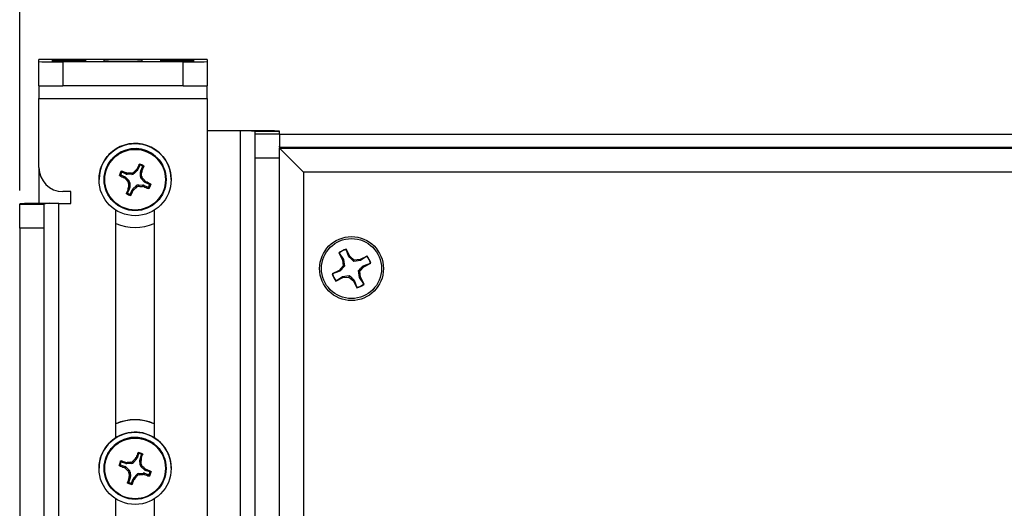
# Model space of a CAD drawing. Header units: inches. Extents: x 0.3 to 33.8, y 0.2 to 21.7.
# Tile 90 of 209: x 18.5 to 19.5, y 5.7 to 6.2. Entities that reach past the tile are written whole.
import ezdxf

# ---------------------------------------------------------------- set-up
doc = ezdxf.new("R2010")
doc.units = ezdxf.units.IN
doc.header["$MEASUREMENT"] = 0
doc.layers.add('BORDERS', color=7, linetype='Continuous')
doc.styles.add('SLDTEXTSTYLE0', font='TXT', dxfattribs={"width": 0.75})
doc.dimstyles.new('SLDDIMSTYLE0', dxfattribs={"dimtxt": 0.137795, "dimasz": 0.14, "dimexe": 0, "dimexo": 0.0625, "dimgap": 0.034449, "dimtad": 1, "dimdec": 3, "dimlfac": 5, "dimrnd": 1e-09, "dimzin": 12, "dimdsep": 46, "dimtxsty": 'SLDTEXTSTYLE0', "dimblk1": 'CLOSED', "dimblk2": 'CLOSED', "dimsah": 1, "dimcen": 0.09, "dimadec": 0, "dimazin": 3, "dimtfac": 1, "dimtdec": 3, "dimtofl": 0, "dimtmove": 0, "dimatfit": 3, "dimldrblk": 'CLOSED', "dimfxl": 0, "dimfrac": 2, "dimtolj": 1, "dimtzin": 12, "dimarcsym": 0})

# ---------------------------------------------------------------- blocks, each defined once
blk = doc.blocks.new('_Closed')
at = {"color": 0, "linetype": 'ByBlock', "lineweight": -2}
for p, q in [((-1, 0.166667), (0, 0)), ((-1, 0.166667), (-1, -0.166667)), ((0, 0), (-1, -0.166667)), ((0, 0), (-1, 0))]:
    blk.add_line(p, q, dxfattribs=at)
blk = doc.blocks.new('_D_11')
at = {"layer": 'BORDERS'}
for p, q in [((24.1962, 8.0258), (24.1542, 8.0258)), ((24.1542, 8.0258), (24.1542, 7.8071)), ((24.6035, 8.0258), (24.6454, 8.0258)), ((24.6454, 8.0258), (24.6454, 7.8071)), ((24.1542, 7.8071), (24.1962, 7.8071)), ((24.6454, 7.8071), (24.6035, 7.8071)), ((18.4635, 6.045), (18.4635, 7.6403)), ((27.315, 6.0379), (27.315, 7.6403)), ((18.4635, 7.6009), (27.315, 7.6009))]:
    blk.add_line(p, q, dxfattribs=at)
at = {"layer": 'BORDERS', "xscale": 0.14, "yscale": 0.14, "rotation": 180.0000000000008}
blk.add_blockref('_Closed', (18.4635, 7.6009, 0.2314), dxfattribs=at)
at = {"layer": 'BORDERS', "xscale": 0.14, "yscale": 0.14}
blk.add_blockref('_Closed', (27.315, 7.6009, 0.2314), dxfattribs=at)
at = {"layer": 'BORDERS', "char_height": 0.1378, "attachment_point": 1, "style": 'SLDTEXTSTYLE0'}
for s, insert in [('1124', (24.1962, 7.9847)), ('44.257', (24.1198, 7.7785))]:
    blk.add_mtext(s, dxfattribs=dict(at, insert=insert))

msp = doc.modelspace()

# ---------------------------------------------------------------- linework, layer by layer
at = {"color": 7, "linetype": 'Continuous', "lineweight": 25}
for p, q in [((18.48353, 6.17877), (18.48353, 6.18114)), ((18.65853, 6.18114), (18.48353, 6.18114)), ((18.48353, 6.15377), (18.48353, 6.17877)), ((18.63353, 6.17854), (18.50853, 6.17854)), ((18.50853, 6.17854), (18.50853, 6.15355)), ((18.55103, 6.18037), (18.55103, 6.179)), ((18.59103, 6.179), (18.59103, 6.18037)), ((18.63353, 6.15355), (18.63353, 6.17854)), ((18.65853, 6.18114), (18.65853, 6.17877)), ((18.65853, 6.17877), (18.65853, 6.15377)), ((18.48353, 6.15377), (18.48353, 6.14054)), ((18.63353, 6.15355), (18.50853, 6.15355)), ((18.65853, 6.14054), (18.65853, 6.15377)), ((18.48353, 6.14054), (18.65853, 6.14054)), ((18.48353, 6.06879), (18.48353, 6.14054)), ((18.65853, 6.14054), (18.65853, 4.40636)), ((18.69278, 6.10698), (18.65853, 6.10698)), ((18.69278, 6.10675), (18.65853, 6.10675)), ((18.69278, 6.10675), (18.69278, 6.10698)), ((18.69278, 6.10675), (18.69278, 5.70665)), ((18.70853, 6.1066), (18.73353, 6.1066)), ((18.70853, 6.10378), (18.70853, 6.1066)), ((18.70853, 6.10378), (18.73353, 6.10378)), ((18.70853, 6.07855), (18.70853, 6.10378)), ((18.73353, 6.10378), (18.73353, 6.1066)), ((18.73353, 6.10378), (18.73353, 6.09108)), ((21.46453, 6.10305), (18.73353, 6.10305)), ((18.73353, 6.09108), (18.73353, 6.09002)), ((18.73353, 6.09002), (18.73353, 6.09108)), ((18.73353, 6.09002), (22.55853, 6.09002)), ((18.73356, 6.08998), (18.73353, 6.09002)), ((18.73356, 6.08998), (18.73353, 6.09002)), ((18.73353, 6.08998), (18.73353, 6.09002)), ((18.73353, 6.08998), (18.73353, 6.08901)), ((18.73353, 6.08998), (22.55853, 6.08998)), ((18.73353, 6.08901), (22.55853, 6.08901)), ((18.75853, 6.06378), (18.73353, 6.08901)), ((18.73353, 3.9891), (18.73353, 6.08901)), ((18.5884, 6.07095), (18.58651, 6.06671)), ((18.73353, 6.07855), (18.70853, 6.07855)), ((18.70853, 4.27862), (18.70853, 6.07855)), ((18.48353, 6.06879), (18.48353, 6.03147)), ((18.56871, 6.06101), (18.57294, 6.05911)), ((18.57425, 6.06203), (18.57001, 6.06392)), ((18.57425, 6.06203), (18.57452, 6.0631)), ((18.57452, 6.0631), (18.57571, 6.06286)), ((18.57571, 6.06286), (18.57543, 6.06176)), ((18.58015, 6.06163), (18.57543, 6.06176)), ((18.58015, 6.06163), (18.57966, 6.06281)), ((18.58188, 6.06366), (18.58238, 6.06248)), ((18.58581, 6.06572), (18.58238, 6.06248)), ((18.58479, 6.06633), (18.58552, 6.06731)), ((18.58581, 6.06572), (18.58479, 6.06633)), ((18.58552, 6.06731), (18.58651, 6.06671)), ((18.58902, 6.05951), (18.58915, 6.06423)), ((18.59036, 6.06385), (18.58915, 6.06423)), ((18.58942, 6.06541), (18.59132, 6.06965)), ((18.58942, 6.06541), (18.5906, 6.06504)), ((18.5906, 6.06504), (18.59036, 6.06385)), ((22.53353, 6.06378), (18.75853, 6.06378)), ((18.75853, 6.06378), (18.75853, 4.01387)), ((18.54603, 6.05629), (18.54603, 6.05622)), ((18.55133, 6.0562), (18.55133, 6.05617)), ((18.57225, 6.05802), (18.57294, 6.05911)), ((18.57322, 6.05729), (18.57225, 6.05802)), ((18.57394, 6.05841), (18.57322, 6.05729)), ((18.57394, 6.05841), (18.57718, 6.05498)), ((18.57589, 6.05438), (18.57718, 6.05498)), ((18.57803, 6.05276), (18.57674, 6.05215)), ((18.57803, 6.05276), (18.5779, 6.04804)), ((18.5869, 6.05064), (18.5874, 6.04923)), ((18.5869, 6.05064), (18.59162, 6.05051)), ((18.58902, 6.05951), (18.59032, 6.05989)), ((18.59117, 6.05767), (18.58987, 6.05728)), ((18.59312, 6.05385), (18.58987, 6.05728)), ((18.59135, 6.04919), (18.59162, 6.05051)), ((18.59312, 6.05385), (18.59384, 6.05476)), ((18.59384, 6.05476), (18.59481, 6.05403)), ((18.59481, 6.05403), (18.59411, 6.05315)), ((18.59835, 6.05126), (18.59411, 6.05315)), ((18.61573, 6.05617), (18.61573, 6.0562)), ((18.62103, 6.05622), (18.62103, 6.05629)), ((18.51677, 6.04379), (18.50853, 6.04379)), ((18.51677, 6.03129), (18.51677, 6.04379)), ((18.57763, 6.04685), (18.57574, 6.04261)), ((18.57645, 6.04702), (18.57669, 6.04821)), ((18.57763, 6.04685), (18.57645, 6.04702)), ((18.57669, 6.04821), (18.5779, 6.04804)), ((18.57865, 6.04131), (18.58055, 6.04555)), ((18.58153, 6.04475), (18.58055, 6.04555)), ((18.58125, 6.04654), (18.58468, 6.04979)), ((18.58125, 6.04654), (18.58226, 6.04572)), ((18.58226, 6.04572), (18.58153, 6.04475)), ((18.58517, 6.04838), (18.58468, 6.04979)), ((18.59254, 6.04896), (18.59135, 6.04919)), ((18.59281, 6.05024), (18.59254, 6.04896)), ((18.59281, 6.05024), (18.59704, 6.04834)), ((18.48853, 6.03115), (18.46353, 6.03115)), ((18.46353, 6.03115), (18.46353, 6.03084)), ((18.46353, 6.03084), (18.48853, 6.03084)), ((18.46353, 6.00561), (18.46353, 6.03084)), ((18.48853, 6.03115), (18.48853, 6.03084)), ((18.48853, 6.03084), (18.48853, 6.00561)), ((18.50427, 6.03129), (18.50427, 6.03152)), ((18.50427, 6.03152), (18.51677, 6.03152)), ((18.50427, 4.38136), (18.50427, 6.03129)), ((18.50427, 6.03129), (18.51677, 6.03129)), ((18.56363, 5.78809), (18.56363, 6.02444)), ((18.60343, 6.02444), (18.60343, 5.78809)), ((18.48853, 6.00561), (18.46353, 6.00561)), ((18.46353, 6.00561), (18.46353, 4.40568)), ((18.48853, 6.00561), (18.48853, 4.40568)), ((18.79552, 5.98004), (18.79922, 5.97282)), ((18.79579, 5.97987), (18.79552, 5.98004)), ((18.79579, 5.97987), (18.80016, 5.97319)), ((18.80291, 5.98353), (18.80292, 5.98384)), ((18.80586, 5.97612), (18.80291, 5.98353)), ((18.80662, 5.97662), (18.80292, 5.98384)), ((18.80016, 5.97319), (18.79922, 5.97282)), ((18.79922, 5.97282), (18.79973, 5.96664)), ((18.80016, 5.97319), (18.80121, 5.96631)), ((18.80586, 5.97612), (18.80662, 5.97662)), ((18.81136, 5.97261), (18.80662, 5.97662)), ((18.81088, 5.97127), (18.81136, 5.97261)), ((18.81781, 5.97227), (18.81088, 5.97127)), ((18.81754, 5.97311), (18.81136, 5.97261)), ((18.82476, 5.97681), (18.81754, 5.97311)), ((18.81781, 5.97227), (18.81754, 5.97311)), ((18.82457, 5.97656), (18.81781, 5.97227)), ((18.82074, 5.96658), (18.82823, 5.96944)), ((18.82134, 5.96571), (18.82856, 5.96941)), ((18.82457, 5.97656), (18.82476, 5.97681)), ((18.82823, 5.96944), (18.82856, 5.96941)), ((18.79571, 5.96191), (18.7885, 5.9582)), ((18.79632, 5.96124), (18.78882, 5.95821)), ((18.79973, 5.96664), (18.79571, 5.96191)), ((18.79632, 5.96124), (18.79571, 5.96191)), ((18.80121, 5.96631), (18.79973, 5.96664)), ((18.81584, 5.96161), (18.81733, 5.96098)), ((18.81689, 5.95462), (18.81584, 5.96161)), ((18.81733, 5.96098), (18.82134, 5.96571)), ((18.81783, 5.95479), (18.81733, 5.96098)), ((18.82074, 5.96658), (18.82134, 5.96571)), ((18.78882, 5.95821), (18.7885, 5.9582)), ((18.7923, 5.9508), (18.79951, 5.9545)), ((18.79248, 5.95108), (18.7923, 5.9508)), ((18.79248, 5.95108), (18.79924, 5.95554)), ((18.79924, 5.95554), (18.80617, 5.95665)), ((18.79924, 5.95554), (18.79951, 5.9545)), ((18.79951, 5.9545), (18.8057, 5.95501)), ((18.80617, 5.95665), (18.8057, 5.95501)), ((18.8057, 5.95501), (18.81043, 5.95099)), ((18.81119, 5.9517), (18.81043, 5.95099)), ((18.81043, 5.95099), (18.81413, 5.94378)), ((18.81119, 5.9517), (18.81414, 5.94412)), ((18.81689, 5.95462), (18.81783, 5.95479)), ((18.82127, 5.94778), (18.81689, 5.95462)), ((18.82153, 5.94758), (18.81783, 5.95479)), ((18.81414, 5.94412), (18.81413, 5.94378)), ((18.82127, 5.94778), (18.82153, 5.94758)), ((18.585, 5.76589), (18.58185, 5.76237)), ((18.58394, 5.76642), (18.58458, 5.76745)), ((18.585, 5.76589), (18.58394, 5.76642)), ((18.58458, 5.76745), (18.58562, 5.76694)), ((18.58716, 5.77132), (18.58562, 5.76694)), ((18.58872, 5.75996), (18.58846, 5.76468)), ((18.58969, 5.7644), (18.58846, 5.76468)), ((18.58863, 5.76588), (18.59017, 5.77026)), ((18.58863, 5.76588), (18.58983, 5.76561)), ((18.58983, 5.76561), (18.58969, 5.7644)), ((18.54603, 5.75631), (18.54603, 5.75624)), ((18.55133, 5.75621), (18.55133, 5.75618)), ((18.56835, 5.75978), (18.57273, 5.75824)), ((18.57379, 5.76125), (18.56941, 5.76279)), ((18.57212, 5.7571), (18.57273, 5.75824)), ((18.57315, 5.75645), (18.57212, 5.7571)), ((18.57378, 5.75762), (18.57315, 5.75645)), ((18.57378, 5.75762), (18.5773, 5.75447)), ((18.57379, 5.76125), (18.57396, 5.76234)), ((18.57396, 5.76234), (18.57517, 5.7622)), ((18.57517, 5.7622), (18.57499, 5.76108)), ((18.57971, 5.76134), (18.57499, 5.76108)), ((18.57605, 5.75376), (18.5773, 5.75447)), ((18.57971, 5.76134), (18.57911, 5.76248)), ((18.58125, 5.76351), (18.58185, 5.76237)), ((18.58872, 5.75996), (18.58997, 5.76045)), ((18.591, 5.7583), (18.58976, 5.75782)), ((18.59327, 5.75467), (18.58976, 5.75782)), ((18.59327, 5.75467), (18.5939, 5.75563)), ((18.5939, 5.75563), (18.59493, 5.75499)), ((18.59493, 5.75499), (18.59432, 5.75405)), ((18.5987, 5.75251), (18.59432, 5.75405)), ((18.61573, 5.75618), (18.61573, 5.75621)), ((18.62103, 5.75624), (18.62103, 5.75631)), ((18.57842, 5.74641), (18.57688, 5.74203)), ((18.57833, 5.75233), (18.57708, 5.75161)), ((18.57722, 5.74648), (18.57736, 5.74768)), ((18.57842, 5.74641), (18.57722, 5.74648)), ((18.57736, 5.74768), (18.57859, 5.74761)), ((18.57833, 5.75233), (18.57859, 5.74761)), ((18.5799, 5.74097), (18.58143, 5.74535)), ((18.58247, 5.74463), (18.58143, 5.74535)), ((18.58205, 5.7464), (18.5852, 5.74992)), ((18.58205, 5.7464), (18.58312, 5.74566)), ((18.58312, 5.74566), (18.58247, 5.74463)), ((18.5858, 5.74856), (18.5852, 5.74992)), ((18.58735, 5.75095), (18.59206, 5.75121)), ((18.58735, 5.75095), (18.58795, 5.74959)), ((18.59189, 5.74988), (18.59206, 5.75121)), ((18.59309, 5.74974), (18.59189, 5.74988)), ((18.59326, 5.75104), (18.59309, 5.74974)), ((18.59326, 5.75104), (18.59764, 5.7495)), ((18.56363, 5.21311), (18.56363, 5.72445)), ((18.60343, 5.72445), (18.60343, 5.21311))]:
    msp.add_line(p, q, dxfattribs=at)
at = {"color": 7, "linetype": 'Continuous', "lineweight": 25, "flags": 128}
for points in [[(18.51478, 6.18021), (18.52155, 6.18022), (18.52729, 6.18026), (18.53113, 6.18031), (18.53248, 6.18037), (18.53113, 6.18044), (18.52729, 6.18049), (18.52155, 6.18052), (18.51478, 6.18054), (18.508, 6.18052), (18.50226, 6.18049), (18.49842, 6.18044), (18.49708, 6.18037), (18.49842, 6.18031), (18.50226, 6.18026), (18.508, 6.18022), (18.51478, 6.18021)], [(18.51478, 6.17884), (18.52155, 6.17885), (18.52729, 6.17889), (18.53113, 6.17894), (18.53248, 6.179), (18.53113, 6.17906), (18.52729, 6.17912), (18.52155, 6.17915), (18.51478, 6.17916), (18.508, 6.17915), (18.50226, 6.17912), (18.49842, 6.17906), (18.49708, 6.179), (18.49842, 6.17894), (18.50226, 6.17889), (18.508, 6.17885), (18.51478, 6.17884)], [(18.62728, 6.18021), (18.63405, 6.18022), (18.63979, 6.18026), (18.64363, 6.18031), (18.64498, 6.18037), (18.64363, 6.18044), (18.63979, 6.18049), (18.63405, 6.18052), (18.62728, 6.18054), (18.6205, 6.18052), (18.61476, 6.18049), (18.61092, 6.18044), (18.60958, 6.18037), (18.61092, 6.18031), (18.61476, 6.18026), (18.6205, 6.18022), (18.62728, 6.18021)], [(18.62728, 6.17884), (18.63405, 6.17885), (18.63979, 6.17889), (18.64363, 6.17894), (18.64498, 6.179), (18.64363, 6.17906), (18.63979, 6.17912), (18.63405, 6.17915), (18.62728, 6.17916), (18.6205, 6.17915), (18.61476, 6.17912), (18.61092, 6.17906), (18.60958, 6.179), (18.61092, 6.17894), (18.61476, 6.17889), (18.6205, 6.17885), (18.62728, 6.17884)], [(18.55413, 6.06934), (18.55156, 6.06009), (18.55133, 6.0562)]]:
    msp.add_lwpolyline(points, dxfattribs=at)
at = {"color": 7, "linetype": 'Continuous', "lineweight": 25}
for centre, radius in [((18.58353, 6.05622), 0.0375), ((18.58353, 6.05617), 0.0322), ((18.58353, 6.05615), 0.03151), ((18.80853, 5.96379), 0.0332), ((18.80853, 5.96381), 0.0312), ((18.58353, 5.75624), 0.0375), ((18.58353, 5.75618), 0.0322), ((18.58353, 5.75616), 0.03151)]:
    msp.add_circle(centre, radius, dxfattribs=at)
for centre, radius, start, end in [((18.50228, 6.86196), 0.68345, 268.42788, 270.52392), ((18.57103, 5.30071), 0.87989, 88.69754, 91.30246), ((18.57103, 7.05866), 0.87989, 268.69754, 271.30246), ((18.63978, 6.86196), 0.68345, 269.47608, 271.57212), ((18.50228, 6.83696), 0.68345, 268.42788, 270.52392), ((18.63978, 6.83696), 0.68345, 269.47608, 271.57212), ((18.70296, 4.99306), 1.11396, 88.42788, 90.52392), ((18.69672, 5.67625), 0.43052, 88.42788, 90.52392), ((18.58353, 6.05629), 0.0375, 63.39891, 179.99823), ((18.58353, 6.0562), 0.0322, 0.00198, 155.91793), ((18.58353, 6.05629), 0.0375, 0.00046, 63.40097), ((18.88547, 5.92276), 0.33296, 153.35455, 154.26906), ((18.58353, 6.05605), 0.01699, 58.64455, 73.1951), ((18.58353, 6.05613), 0.01603, 61.75838, 70.08127), ((18.50853, 6.06879), 0.025, 180.0012, 270.0012), ((18.58353, 6.05605), 0.01699, 148.64236, 163.19372), ((18.58353, 6.05613), 0.01603, 151.75636, 160.07972), ((18.44167, 5.74246), 0.34707, 67.49551, 68.37135), ((18.57239, 5.65716), 0.40572, 88.97313, 89.53096), ((18.85152, 5.77298), 0.39649, 132.27807, 132.84941), ((18.21936, 6.06619), 0.371, 359.0269, 359.63774), ((18.30361, 6.18281), 0.31022, 337.6884, 338.67006), ((18.70175, 6.32439), 0.29618, 243.04567, 244.07223), ((18.83318, 6.29245), 0.35054, 222.13089, 222.77717), ((18.94639, 6.04586), 0.3697, 179.02482, 179.63612), ((18.30323, 5.79058), 0.39273, 42.27352, 42.84918), ((18.44574, 5.74373), 0.34425, 63.46044, 64.34105), ((18.58353, 6.05613), 0.01603, 331.75636, 340.07972), ((18.58353, 6.05605), 0.01699, 328.64236, 343.19372), ((18.87867, 5.92229), 0.32694, 157.57426, 158.49996), ((18.58353, 6.05605), 0.01699, 238.64455, 253.1951), ((18.58353, 6.05613), 0.01603, 241.75838, 250.08127), ((18.30742, 6.17762), 0.30462, 333.14625, 334.13991), ((18.34927, 6.30338), 0.34738, 312.1212, 312.77209), ((18.59288, 6.38993), 0.34074, 269.07877, 269.74296), ((18.70368, 6.3209), 0.29378, 247.77103, 248.80318), ((18.49409, 4.91761), 1.11396, 89.47608, 91.57212), ((18.50034, 5.6008), 0.43052, 89.47608, 91.57212), ((18.58353, 6.05653), 0.05, 246.5477, 293.4523), ((18.80853, 5.96381), 0.0208, 105.63422, 128.70759), ((18.80853, 5.96382), 0.02049, 105.89503, 128.44678), ((18.80853, 5.96382), 0.02049, 15.89643, 38.44928), ((18.80853, 5.96381), 0.0208, 15.63561, 38.71009), ((18.80853, 5.96381), 0.0208, 195.63561, 218.71009), ((18.80853, 5.96382), 0.02049, 195.89643, 218.44928), ((18.80853, 5.96381), 0.0208, 285.63422, 308.70759), ((18.80853, 5.96382), 0.02049, 285.89503, 308.44678), ((18.58353, 5.75676), 0.05, 66.5477, 113.4523), ((18.58353, 5.75653), 0.05, 66.5477, 113.4523), ((18.58353, 5.7563), 0.0375, 31.35866, 179.99789), ((18.58353, 5.75621), 0.0322, 70.66844, 179.99871), ((18.58353, 5.75621), 0.0322, 0.00061, 70.67106), ((18.58353, 5.75631), 0.0375, 0.00004, 31.35901), ((18.46788, 5.43111), 0.34781, 72.24156, 73.1153), ((18.87249, 5.49755), 0.3944, 137.02236, 137.59677), ((18.8934, 5.64896), 0.33077, 158.08767, 159.00834), ((18.58353, 5.75606), 0.01699, 63.39492, 77.94539), ((18.58353, 5.75614), 0.01603, 66.50873, 74.83158), ((18.21709, 5.73586), 0.37369, 3.7732, 4.37965), ((18.29208, 5.8599), 0.31232, 342.42744, 343.40258), ((18.58353, 5.75606), 0.01699, 153.39295, 167.94437), ((18.6788, 6.03238), 0.29523, 247.78805, 248.81767), ((18.58353, 5.75614), 0.01603, 156.50696, 164.83035), ((18.81159, 6.01103), 0.3488, 226.87512, 227.52456), ((18.60544, 5.3578), 0.40553, 93.7235, 94.28152), ((18.3247, 5.46664), 0.39495, 47.03024, 47.60273), ((18.47165, 5.43221), 0.34552, 68.21865, 69.09625), ((18.88652, 5.64799), 0.3246, 162.33651, 163.26883), ((18.94334, 5.77581), 0.36705, 183.77988, 184.39559), ((18.29652, 5.85496), 0.3065, 337.91444, 338.90189), ((18.32839, 5.98421), 0.34899, 316.87785, 317.52568), ((18.56518, 6.08971), 0.34089, 273.82894, 274.49292), ((18.68116, 6.02949), 0.29329, 252.52559, 253.55974), ((18.58353, 5.75614), 0.01603, 336.50696, 344.83035), ((18.58353, 5.75606), 0.01699, 333.39295, 347.94437), ((18.58353, 5.75606), 0.01699, 243.39492, 257.94539), ((18.58353, 5.75615), 0.01603, 246.50873, 254.83158)]:
    msp.add_arc(centre, radius, start, end, dxfattribs=at)
for centre, major_axis, ratio, start_param, end_param in [((18.57552, 6.0649), (0.0007, 0.00307), 0.9943445, 2.94793, 3.33845), ((18.58022, 6.06477), (-0.00113, 0.00294), 0.9936219, 2.7489808, 3.5298428), ((18.58364, 6.068), (0.00257, -0.00181), 0.9942931, 6.0844762, 6.4749962), ((18.5923, 6.06413), (0.00307, -0.00069), 0.9942695, 2.9447562, 3.3352762), ((18.57165, 6.05624), (0.00183, 0.00256), 0.9943206, 6.0913912, 6.4819112), ((18.57488, 6.05283), (0.00294, 0.00112), 0.99356, 5.8949141, 6.6757762), ((18.58683, 6.04749), (-0.00113, 0.00294), 0.9936219, 5.8905734, 6.6714355), ((18.59217, 6.05944), (0.00294, 0.00112), 0.99356, 2.7533214, 3.5341835), ((18.59153, 6.04736), (0.0007, 0.00307), 0.9943445, 6.0895227, 6.4800427), ((18.5954, 6.05602), (0.00183, 0.00256), 0.9943206, 2.9497985, 3.3403185), ((18.57476, 6.04813), (0.00307, -0.00069), 0.9942695, 6.0863489, 6.4768689), ((18.58342, 6.04426), (0.00257, -0.00181), 0.9942931, 2.9428836, 3.3334036), ((18.58265, 5.76798), (0.00272, -0.00159), 0.9942868, 6.0847269, 6.4752469), ((18.59161, 5.76484), (0.00312, -0.00044), 0.994267, 2.9453199, 3.3358399), ((18.57169, 5.75527), (0.00161, 0.0027), 0.9943269, 6.0911464, 6.4816664), ((18.57483, 5.76422), (0.00045, 0.00312), 0.9943469, 2.9473598, 3.3378798), ((18.57519, 5.75214), (0.00284, 0.00136), 0.993565, 5.8952846, 6.6761467), ((18.57952, 5.76448), (-0.00137, 0.00284), 0.9936169, 2.7486106, 3.5294727), ((18.59187, 5.76015), (0.00284, 0.00136), 0.993565, 2.753692, 3.534554), ((18.59537, 5.75702), (0.00161, 0.0027), 0.9943269, 2.9495538, 3.3400738), ((18.57545, 5.74744), (0.00312, -0.00044), 0.994267, 6.0869125, 6.4774325), ((18.5844, 5.7443), (0.00272, -0.00159), 0.9942868, 2.9431342, 3.3336542), ((18.58753, 5.74781), (-0.00137, 0.00284), 0.9936169, 5.8902033, 6.6710653), ((18.59223, 5.74807), (0.00045, 0.00312), 0.9943469, 6.0889524, 6.4794724)]:
    msp.add_ellipse(centre, major_axis=major_axis, ratio=ratio, start_param=start_param, end_param=end_param, dxfattribs=at)
for points, knots in [([(18.58787, 6.07208), (18.5879, 6.07212), (18.58796, 6.07222), (18.5881, 6.0723), (18.58827, 6.07235), (18.58838, 6.07232), (18.58844, 6.07231)], [0, 0, 0, 0, 0.2526917, 0.5055172, 0.7534417, 1, 1, 1, 1]), ([(18.5884, 6.07095), (18.58832, 6.07114), (18.58814, 6.07152), (18.58796, 6.07189), (18.58787, 6.07208)], [0, 0, 0, 0, 0.4946499, 1, 1, 1, 1]), ([(18.58899, 6.0712), (18.58894, 6.07121), (18.58883, 6.07124), (18.58867, 6.07121), (18.58854, 6.07114), (18.58845, 6.07104), (18.58841, 6.07097), (18.5884, 6.07095)], [0, 0, 0, 0, 0.2255497, 0.4511533, 0.6755815, 0.8996403, 1, 1, 1, 1]), ([(18.58844, 6.07231), (18.58853, 6.07213), (18.58872, 6.07177), (18.5889, 6.07139), (18.58899, 6.0712)], [0, 0, 0, 0, 0.4958449, 1, 1, 1, 1]), ([(18.56749, 6.06039), (18.56745, 6.06042), (18.56736, 6.06048), (18.56727, 6.06062), (18.56723, 6.06079), (18.56725, 6.0609), (18.56726, 6.06096)], [0, 0, 0, 0, 0.2526917, 0.5055172, 0.7534417, 1, 1, 1, 1]), ([(18.56726, 6.06096), (18.56746, 6.06107), (18.56785, 6.06128), (18.56825, 6.06149), (18.56846, 6.06159)], [0, 0, 0, 0, 0.4958449, 1, 1, 1, 1]), ([(18.56871, 6.06101), (18.5685, 6.06091), (18.56809, 6.0607), (18.5677, 6.06049), (18.56749, 6.06039)], [0, 0, 0, 0, 0.4946499, 1, 1, 1, 1]), ([(18.56846, 6.06159), (18.56844, 6.06154), (18.56842, 6.06144), (18.56845, 6.06128), (18.56852, 6.06114), (18.56862, 6.06105), (18.56868, 6.06102), (18.56871, 6.06101)], [0, 0, 0, 0, 0.2255497, 0.4511533, 0.6755815, 0.8996403, 1, 1, 1, 1]), ([(18.56902, 6.06489), (18.56905, 6.06493), (18.56911, 6.06502), (18.56925, 6.0651), (18.5694, 6.06513), (18.56952, 6.06512), (18.56958, 6.0651), (18.5696, 6.06509)], [0, 0, 0, 0, 0.2243701, 0.4484144, 0.6809027, 0.9255748, 1, 1, 1, 1]), ([(18.56941, 6.06372), (18.56934, 6.06391), (18.5692, 6.06431), (18.56908, 6.0647), (18.56902, 6.06489)], [0, 0, 0, 0, 0.5041524, 1, 1, 1, 1]), ([(18.57001, 6.06392), (18.56996, 6.06394), (18.56986, 6.06397), (18.5697, 6.06396), (18.56955, 6.06389), (18.56946, 6.0638), (18.56942, 6.06374), (18.56941, 6.06372)], [0, 0, 0, 0, 0.2255496, 0.4511532, 0.6755812, 0.89964, 1, 1, 1, 1]), ([(18.5696, 6.06509), (18.56966, 6.0649), (18.5698, 6.06451), (18.56994, 6.06412), (18.57001, 6.06392)], [0, 0, 0, 0, 0.5053527, 1, 1, 1, 1]), ([(18.57966, 6.06281), (18.58, 6.06284), (18.5807, 6.06289), (18.58144, 6.06328), (18.58179, 6.06358), (18.58188, 6.06366)], [0, 0, 0, 0, 0.4271588, 0.8543492, 1, 1, 1, 1]), ([(18.59111, 6.07025), (18.59132, 6.07031), (18.59175, 6.07041), (18.59216, 6.07051), (18.59237, 6.07056)], [0, 0, 0, 0, 0.5041524, 1, 1, 1, 1]), ([(18.59132, 6.06965), (18.59133, 6.0697), (18.59137, 6.0698), (18.59135, 6.06996), (18.59129, 6.07011), (18.5912, 6.0702), (18.59113, 6.07024), (18.59111, 6.07025)], [0, 0, 0, 0, 0.2255496, 0.4511532, 0.6755812, 0.89964, 1, 1, 1, 1]), ([(18.59258, 6.06997), (18.59236, 6.06992), (18.59195, 6.06982), (18.59153, 6.06971), (18.59132, 6.06965)], [0, 0, 0, 0, 0.5053527, 1, 1, 1, 1]), ([(18.59237, 6.07056), (18.59241, 6.07053), (18.59249, 6.07046), (18.59258, 6.07033), (18.59261, 6.07017), (18.5926, 6.07005), (18.59258, 6.06999), (18.59258, 6.06997)], [0, 0, 0, 0, 0.2243701, 0.4484144, 0.6809027, 0.9255748, 1, 1, 1, 1]), ([(18.57674, 6.05215), (18.57671, 6.0525), (18.57666, 6.05319), (18.57627, 6.05394), (18.57596, 6.05429), (18.57589, 6.05438)], [0, 0, 0, 0, 0.4271588, 0.8543492, 1, 1, 1, 1]), ([(18.59032, 6.05989), (18.59034, 6.05954), (18.5904, 6.05885), (18.59079, 6.0581), (18.59109, 6.05775), (18.59117, 6.05767)], [0, 0, 0, 0, 0.4271588, 0.8543492, 1, 1, 1, 1]), ([(18.59835, 6.05126), (18.59855, 6.05133), (18.59896, 6.05148), (18.59936, 6.05163), (18.59956, 6.05171)], [0, 0, 0, 0, 0.4946473, 1, 1, 1, 1]), ([(18.5986, 6.05067), (18.59861, 6.05072), (18.59864, 6.05083), (18.59861, 6.05098), (18.59853, 6.05112), (18.59844, 6.05121), (18.59837, 6.05125), (18.59835, 6.05126)], [0, 0, 0, 0, 0.2255497, 0.4511533, 0.6755815, 0.8996403, 1, 1, 1, 1]), ([(18.59979, 6.05114), (18.5996, 6.05106), (18.5992, 6.0509), (18.5988, 6.05075), (18.5986, 6.05067)], [0, 0, 0, 0, 0.49584758, 1, 1, 1, 1]), ([(18.59956, 6.05171), (18.5996, 6.05168), (18.5997, 6.05162), (18.59978, 6.05147), (18.59983, 6.05131), (18.5998, 6.05119), (18.59979, 6.05114)], [0, 0, 0, 0, 0.2526917, 0.5055172, 0.7534417, 1, 1, 1, 1]), ([(18.57468, 6.04154), (18.57464, 6.04157), (18.57456, 6.04163), (18.57448, 6.04177), (18.57444, 6.04192), (18.57445, 6.04204), (18.57447, 6.0421), (18.57448, 6.04212)], [0, 0, 0, 0, 0.2243701, 0.4484144, 0.6809027, 0.9255748, 1, 1, 1, 1]), ([(18.57448, 6.04212), (18.57469, 6.0422), (18.57511, 6.04236), (18.57553, 6.04253), (18.57574, 6.04261)], [0, 0, 0, 0, 0.5053527, 1, 1, 1, 1]), ([(18.57594, 6.04201), (18.57573, 6.04193), (18.57531, 6.04177), (18.57489, 6.04161), (18.57468, 6.04154)], [0, 0, 0, 0, 0.50415242, 1, 1, 1, 1]), ([(18.57574, 6.04261), (18.57572, 6.04256), (18.57569, 6.04246), (18.5757, 6.0423), (18.57577, 6.04216), (18.57586, 6.04206), (18.57592, 6.04202), (18.57594, 6.04201)], [0, 0, 0, 0, 0.2255496, 0.4511532, 0.6755812, 0.89964, 1, 1, 1, 1]), ([(18.57807, 6.04106), (18.57812, 6.04105), (18.57822, 6.04102), (18.57838, 6.04105), (18.57852, 6.04113), (18.57861, 6.04122), (18.57864, 6.04129), (18.57865, 6.04131)], [0, 0, 0, 0, 0.2255497, 0.4511533, 0.6755815, 0.8996403, 1, 1, 1, 1]), ([(18.57861, 6.03978), (18.57852, 6.03999), (18.57834, 6.04041), (18.57816, 6.04085), (18.57807, 6.04106)], [0, 0, 0, 0, 0.4958476, 1, 1, 1, 1]), ([(18.57865, 6.04131), (18.57874, 6.0411), (18.57891, 6.04066), (18.57909, 6.04023), (18.57919, 6.04002)], [0, 0, 0, 0, 0.4946473, 1, 1, 1, 1]), ([(18.5874, 6.04923), (18.58705, 6.0492), (18.58635, 6.04915), (18.58561, 6.04876), (18.58526, 6.04846), (18.58517, 6.04838)], [0, 0, 0, 0, 0.4271588, 0.8543492, 1, 1, 1, 1]), ([(18.59704, 6.04834), (18.5971, 6.04833), (18.5972, 6.04829), (18.59736, 6.04831), (18.5975, 6.04837), (18.5976, 6.04846), (18.59763, 6.04853), (18.59765, 6.04855)], [0, 0, 0, 0, 0.22554961, 0.45115321, 0.67558118, 0.89964004, 1, 1, 1, 1]), ([(18.59745, 6.047), (18.59739, 6.04722), (18.59726, 6.04767), (18.59712, 6.04812), (18.59704, 6.04834)], [0, 0, 0, 0, 0.5053527, 1, 1, 1, 1]), ([(18.59804, 6.04721), (18.59801, 6.04716), (18.59794, 6.04708), (18.59781, 6.047), (18.59765, 6.04696), (18.59753, 6.04697), (18.59747, 6.04699), (18.59745, 6.047)], [0, 0, 0, 0, 0.2243701, 0.4484144, 0.6809027, 0.9255748, 1, 1, 1, 1]), ([(18.59765, 6.04855), (18.59771, 6.04832), (18.59785, 6.04787), (18.59797, 6.04743), (18.59804, 6.04721)], [0, 0, 0, 0, 0.50415242, 1, 1, 1, 1]), ([(18.57919, 6.04002), (18.57916, 6.03997), (18.5791, 6.03988), (18.57895, 6.03979), (18.57878, 6.03975), (18.57867, 6.03977), (18.57861, 6.03978)], [0, 0, 0, 0, 0.2526917, 0.5055172, 0.7534417, 1, 1, 1, 1]), ([(18.81088, 5.97127), (18.80961, 5.97247), (18.80781, 5.97417), (18.8063, 5.97567), (18.80586, 5.97612)], [0, 0, 0, 0, 0.7055493, 1, 1, 1, 1]), ([(18.80121, 5.96631), (18.8, 5.96503), (18.79828, 5.96322), (18.79677, 5.96169), (18.79632, 5.96124)], [0, 0, 0, 0, 0.7055493, 1, 1, 1, 1]), ([(18.81584, 5.96161), (18.81705, 5.96286), (18.81877, 5.96465), (18.82029, 5.96614), (18.82074, 5.96658)], [0, 0, 0, 0, 0.7055493, 1, 1, 1, 1]), ([(18.80617, 5.95665), (18.80744, 5.95542), (18.80924, 5.95369), (18.81075, 5.95215), (18.81119, 5.9517)], [0, 0, 0, 0, 0.7055493, 1, 1, 1, 1]), ([(18.56833, 5.76367), (18.56836, 5.76371), (18.56842, 5.7638), (18.56855, 5.7639), (18.5687, 5.76395), (18.56882, 5.76394), (18.56888, 5.76393), (18.5689, 5.76392)], [0, 0, 0, 0, 0.2243701, 0.4484144, 0.6809027, 0.9255748, 1, 1, 1, 1]), ([(18.5689, 5.76392), (18.56898, 5.76373), (18.56915, 5.76336), (18.56932, 5.76298), (18.56941, 5.76279)], [0, 0, 0, 0, 0.5053527, 1, 1, 1, 1]), ([(18.58653, 5.77239), (18.58655, 5.77244), (18.5866, 5.77254), (18.58674, 5.77264), (18.5869, 5.7727), (18.58702, 5.77268), (18.58708, 5.77268)], [0, 0, 0, 0, 0.2526917, 0.5055172, 0.7534417, 1, 1, 1, 1]), ([(18.58716, 5.77132), (18.58705, 5.7715), (18.58685, 5.77186), (18.58663, 5.77222), (18.58653, 5.77239)], [0, 0, 0, 0, 0.4946499, 1, 1, 1, 1]), ([(18.58708, 5.77268), (18.58718, 5.7725), (18.5874, 5.77216), (18.58761, 5.7718), (18.58772, 5.77161)], [0, 0, 0, 0, 0.4958449, 1, 1, 1, 1]), ([(18.58772, 5.77161), (18.58767, 5.77162), (18.58756, 5.77164), (18.58741, 5.7716), (18.58728, 5.77151), (18.58719, 5.77141), (18.58717, 5.77134), (18.58716, 5.77132)], [0, 0, 0, 0, 0.22554966, 0.4511533, 0.67558153, 0.89964028, 1, 1, 1, 1]), ([(18.58992, 5.77084), (18.59012, 5.77092), (18.59053, 5.77106), (18.59094, 5.77119), (18.59114, 5.77125)], [0, 0, 0, 0, 0.5041524, 1, 1, 1, 1]), ([(18.59017, 5.77026), (18.59018, 5.77031), (18.59021, 5.77041), (18.59018, 5.77057), (18.5901, 5.77071), (18.59, 5.7708), (18.58994, 5.77083), (18.58992, 5.77084)], [0, 0, 0, 0, 0.2255496, 0.4511532, 0.6755812, 0.89964, 1, 1, 1, 1]), ([(18.59139, 5.77069), (18.59119, 5.77062), (18.59078, 5.77048), (18.59037, 5.77033), (18.59017, 5.77026)], [0, 0, 0, 0, 0.5053527, 1, 1, 1, 1]), ([(18.59114, 5.77125), (18.59118, 5.77122), (18.59127, 5.77117), (18.59136, 5.77104), (18.59141, 5.77089), (18.59141, 5.77077), (18.59139, 5.7707), (18.59139, 5.77069)], [0, 0, 0, 0, 0.2243701, 0.4484144, 0.6809027, 0.9255748, 1, 1, 1, 1]), ([(18.56719, 5.75906), (18.56714, 5.75908), (18.56705, 5.75913), (18.56695, 5.75927), (18.56689, 5.75944), (18.5669, 5.75955), (18.56691, 5.75961)], [0, 0, 0, 0, 0.2526917, 0.5055172, 0.7534417, 1, 1, 1, 1]), ([(18.56691, 5.75961), (18.5671, 5.75973), (18.56747, 5.75998), (18.56786, 5.76022), (18.56806, 5.76034)], [0, 0, 0, 0, 0.4958476, 1, 1, 1, 1]), ([(18.56835, 5.75978), (18.56816, 5.75966), (18.56777, 5.75942), (18.56738, 5.75918), (18.56719, 5.75906)], [0, 0, 0, 0, 0.4946473, 1, 1, 1, 1]), ([(18.56806, 5.76034), (18.56805, 5.76029), (18.56803, 5.76018), (18.56807, 5.76003), (18.56816, 5.75989), (18.56826, 5.75981), (18.56833, 5.75978), (18.56835, 5.75978)], [0, 0, 0, 0, 0.2255497, 0.4511533, 0.6755815, 0.8996403, 1, 1, 1, 1]), ([(18.56883, 5.76253), (18.56874, 5.76273), (18.56857, 5.76311), (18.56841, 5.76348), (18.56833, 5.76367)], [0, 0, 0, 0, 0.5041524, 1, 1, 1, 1]), ([(18.56941, 5.76279), (18.56936, 5.7628), (18.56926, 5.76283), (18.5691, 5.7628), (18.56896, 5.76272), (18.56887, 5.76262), (18.56884, 5.76255), (18.56883, 5.76253)], [0, 0, 0, 0, 0.2255496, 0.4511532, 0.6755812, 0.89964, 1, 1, 1, 1]), ([(18.57708, 5.75161), (18.57703, 5.75196), (18.57691, 5.75265), (18.57646, 5.75335), (18.57613, 5.75368), (18.57605, 5.75376)], [0, 0, 0, 0, 0.4271588, 0.8543492, 1, 1, 1, 1]), ([(18.57911, 5.76248), (18.57945, 5.76253), (18.58014, 5.76265), (18.58085, 5.7631), (18.58117, 5.76343), (18.58125, 5.76351)], [0, 0, 0, 0, 0.4271588, 0.8543492, 1, 1, 1, 1]), ([(18.58997, 5.76045), (18.59003, 5.76011), (18.59014, 5.75942), (18.59059, 5.75871), (18.59092, 5.75839), (18.591, 5.7583)], [0, 0, 0, 0, 0.4271588, 0.8543492, 1, 1, 1, 1]), ([(18.58795, 5.74959), (18.5876, 5.74953), (18.58691, 5.74942), (18.58621, 5.74897), (18.58588, 5.74864), (18.5858, 5.74856)], [0, 0, 0, 0, 0.4271588, 0.8543492, 1, 1, 1, 1]), ([(18.59764, 5.7495), (18.59769, 5.74949), (18.5978, 5.74946), (18.59796, 5.74949), (18.5981, 5.74957), (18.59818, 5.74967), (18.59822, 5.74973), (18.59823, 5.74976)], [0, 0, 0, 0, 0.2255496, 0.4511532, 0.6755812, 0.89964, 1, 1, 1, 1]), ([(18.59816, 5.7482), (18.59807, 5.74841), (18.59791, 5.74885), (18.59773, 5.74928), (18.59764, 5.7495)], [0, 0, 0, 0, 0.5053527, 1, 1, 1, 1]), ([(18.59872, 5.74845), (18.59869, 5.74841), (18.59864, 5.74832), (18.59851, 5.74823), (18.59836, 5.74817), (18.59824, 5.74817), (18.59817, 5.74819), (18.59816, 5.7482)], [0, 0, 0, 0, 0.2243701, 0.4484144, 0.6809027, 0.9255748, 1, 1, 1, 1]), ([(18.59823, 5.74976), (18.59831, 5.74954), (18.59848, 5.7491), (18.59864, 5.74867), (18.59872, 5.74845)], [0, 0, 0, 0, 0.5041524, 1, 1, 1, 1]), ([(18.5987, 5.75251), (18.59889, 5.7526), (18.59929, 5.75278), (18.59967, 5.75297), (18.59986, 5.75306)], [0, 0, 0, 0, 0.4946499, 1, 1, 1, 1]), ([(18.599, 5.75195), (18.59901, 5.752), (18.59902, 5.75211), (18.59898, 5.75226), (18.59889, 5.7524), (18.59879, 5.75248), (18.59872, 5.7525), (18.5987, 5.75251)], [0, 0, 0, 0, 0.2255497, 0.4511533, 0.6755815, 0.8996403, 1, 1, 1, 1]), ([(18.60014, 5.75251), (18.59996, 5.75242), (18.59958, 5.75223), (18.59919, 5.75204), (18.599, 5.75195)], [0, 0, 0, 0, 0.4958449, 1, 1, 1, 1]), ([(18.59986, 5.75306), (18.59991, 5.75304), (18.60001, 5.75298), (18.60011, 5.75285), (18.60016, 5.75268), (18.60015, 5.75257), (18.60014, 5.75251)], [0, 0, 0, 0, 0.2526917, 0.5055172, 0.7534417, 1, 1, 1, 1]), ([(18.57592, 5.74087), (18.57587, 5.7409), (18.57578, 5.74095), (18.57569, 5.74108), (18.57564, 5.74123), (18.57564, 5.74135), (18.57566, 5.74141), (18.57566, 5.74143)], [0, 0, 0, 0, 0.2243701, 0.4484144, 0.6809027, 0.9255748, 1, 1, 1, 1]), ([(18.57566, 5.74143), (18.57587, 5.74153), (18.57627, 5.74172), (18.57668, 5.74193), (18.57688, 5.74203)], [0, 0, 0, 0, 0.5053527, 1, 1, 1, 1]), ([(18.57714, 5.74145), (18.57693, 5.74135), (18.57652, 5.74115), (18.57612, 5.74096), (18.57592, 5.74087)], [0, 0, 0, 0, 0.50415242, 1, 1, 1, 1]), ([(18.57688, 5.74203), (18.57687, 5.74198), (18.57685, 5.74187), (18.57687, 5.74172), (18.57695, 5.74158), (18.57705, 5.74149), (18.57712, 5.74146), (18.57714, 5.74145)], [0, 0, 0, 0, 0.2255496, 0.4511532, 0.6755812, 0.89964, 1, 1, 1, 1]), ([(18.57933, 5.74068), (18.57938, 5.74067), (18.57949, 5.74065), (18.57965, 5.74069), (18.57978, 5.74078), (18.57986, 5.74088), (18.57989, 5.74095), (18.5799, 5.74097)], [0, 0, 0, 0, 0.22554966, 0.4511533, 0.67558153, 0.89964028, 1, 1, 1, 1]), ([(18.57998, 5.73944), (18.57987, 5.73964), (18.57965, 5.74005), (18.57944, 5.74047), (18.57933, 5.74068)], [0, 0, 0, 0, 0.4958476, 1, 1, 1, 1]), ([(18.5799, 5.74097), (18.58, 5.74076), (18.58021, 5.74034), (18.58042, 5.73993), (18.58053, 5.73972)], [0, 0, 0, 0, 0.4946473, 1, 1, 1, 1]), ([(18.58053, 5.73972), (18.5805, 5.73968), (18.58045, 5.73958), (18.58031, 5.73948), (18.58015, 5.73943), (18.58004, 5.73944), (18.57998, 5.73944)], [0, 0, 0, 0, 0.2526917, 0.5055172, 0.7534417, 1, 1, 1, 1])]:
    msp.add_open_spline(points, degree=3, knots=knots, dxfattribs=at)

# ---------------------------------------------------------------- dimensions: what is measured, and where the dimension line sits
at = {"layer": 'BORDERS'}
dim = msp.add_linear_dim(base=(27.31498, 7.60089), p1=(18.46353, 6.00561), p2=(27.31498, 5.99852), angle=0, dimstyle='SLDDIMSTYLE0', dxfattribs=at)
dim.commit()
dim.dimension.update_dxf_attribs({"geometry": '_D_11', "text_midpoint": (24.39982, 7.60089), "dimtype": 160})

doc.saveas('drawing.dxf')
